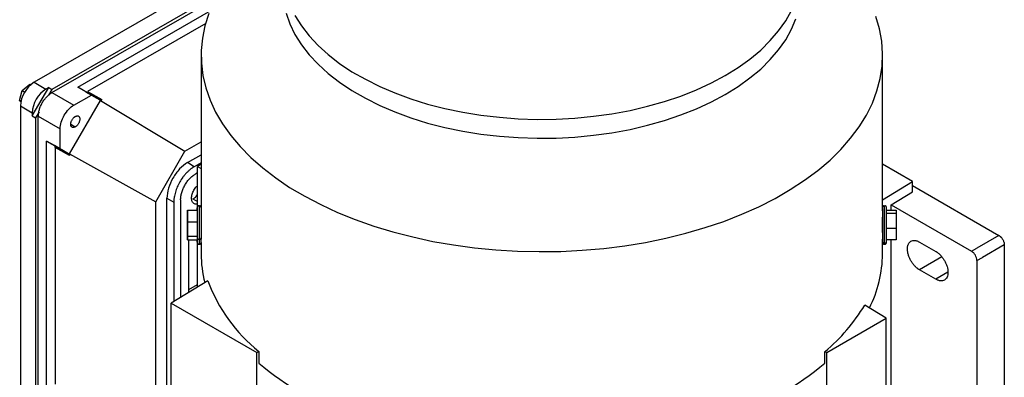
# Model space of a CAD drawing. Header units: inches. Extents: x 3 to 150, y 3 to 116.
# Tile 55 of 57: x 130.67 to 140.68, y 102.89 to 106.54. Entities that reach past the tile are written whole.
import ezdxf

# ---------------------------------------------------------------- set-up
doc = ezdxf.new("R2010")
doc.units = ezdxf.units.IN
doc.header["$LTSCALE"] = 14
doc.header["$MEASUREMENT"] = 0

msp = doc.modelspace()

# ---------------------------------------------------------------- linework, layer by layer
for p, q in [((132.916, 107.112), (130.813, 105.898)), ((132.687, 106.803), (130.994, 105.826)), ((130.994, 105.794), (132.666, 106.759)), ((131.256, 105.848), (132.609, 106.63)), ((132.559, 106.498), (131.356, 105.804)), ((132.511, 106.173), (132.511, 104.299)), ((139.444, 104.588), (139.444, 106.173)), ((130.689, 105.814), (130.767, 105.88)), ((130.767, 105.88), (130.781, 105.872)), ((130.813, 105.898), (130.933, 105.829)), ((130.665, 105.712), (130.689, 105.814)), ((130.689, 105.814), (130.718, 105.798)), ((130.794, 105.556), (130.961, 105.845)), ((130.961, 105.845), (130.933, 105.829)), ((130.994, 105.826), (130.96, 105.766)), ((130.961, 105.845), (130.994, 105.826)), ((130.994, 105.794), (131.217, 105.665)), ((131.395, 105.768), (131.256, 105.848)), ((131.336, 105.802), (131.48, 105.719)), ((131.356, 105.804), (131.5, 105.721)), ((130.665, 105.712), (130.681, 105.703)), ((130.681, 105.702), (130.665, 105.712)), ((131.171, 105.168), (131.486, 105.713)), ((131.217, 105.665), (131.395, 105.768)), ((131.48, 105.719), (131.395, 105.768)), ((131.486, 105.713), (131.5, 105.721)), ((131.486, 105.713), (132.347, 105.195)), ((130.674, 105.657), (130.794, 105.588)), ((130.674, 105.657), (130.674, 102.603)), ((130.794, 105.588), (130.794, 105.556)), ((130.862, 105.597), (130.827, 105.537)), ((130.794, 105.556), (130.827, 105.537)), ((130.827, 105.537), (130.827, 102.547)), ((130.855, 105.553), (131.078, 105.424)), ((130.855, 102.499), (130.855, 105.553)), ((131.078, 105.219), (131.078, 105.424)), ((131.185, 105.47), (131.231, 105.443)), ((130.939, 105.299), (131.078, 105.219)), ((130.939, 102.656), (130.939, 105.299)), ((131.019, 105.253), (130.939, 105.299)), ((132.347, 105.195), (132.511, 105.29)), ((131.163, 105.169), (131.019, 105.253)), ((131.027, 105.235), (131.027, 102.823)), ((131.171, 105.151), (131.027, 105.235)), ((131.078, 105.219), (131.163, 105.169)), ((132.05, 104.681), (132.347, 105.195)), ((131.171, 105.168), (132.05, 104.681)), ((131.171, 105.151), (131.171, 105.168)), ((132.372, 105.079), (132.511, 105.159)), ((132.442, 105.038), (132.372, 105.079)), ((132.511, 105.078), (132.442, 105.038)), ((132.511, 105.062), (132.473, 105.04)), ((132.473, 104.595), (132.473, 105.04)), ((132.473, 105.04), (132.511, 105.018)), ((139.748, 104.887), (139.444, 105.062)), ((132.473, 104.976), (132.456, 104.966)), ((139.444, 104.7), (139.748, 104.887)), ((139.748, 104.781), (139.748, 104.887)), ((139.532, 104.648), (139.748, 104.781)), ((139.748, 104.845), (140.627, 104.338)), ((132.05, 102.275), (132.05, 104.681)), ((132.164, 102.37), (132.164, 104.717)), ((132.164, 104.717), (132.233, 104.677)), ((132.233, 104.677), (132.233, 103.663)), ((132.303, 104.701), (132.303, 103.706)), ((132.428, 104.709), (132.473, 104.683)), ((132.373, 104.595), (132.472, 104.595)), ((132.373, 104.477), (132.373, 104.595)), ((132.373, 104.595), (132.373, 104.562)), ((132.472, 104.595), (132.472, 104.477)), ((139.483, 104.596), (139.582, 104.596)), ((139.532, 104.648), (140.348, 104.177)), ((139.532, 104.596), (139.532, 104.648)), ((139.582, 104.596), (139.582, 104.561)), ((132.373, 104.562), (132.373, 104.411)), ((132.373, 104.477), (132.472, 104.477)), ((132.373, 104.326), (132.373, 104.477)), ((132.472, 104.477), (132.472, 104.326)), ((132.511, 104.523), (132.511, 104.523)), ((139.582, 104.561), (139.483, 104.561)), ((139.582, 104.561), (139.582, 104.409)), ((132.373, 104.411), (132.373, 104.293)), ((139.582, 104.409), (139.483, 104.409)), ((139.582, 104.409), (139.582, 104.292)), ((132.472, 104.326), (132.373, 104.326)), ((132.373, 104.293), (132.373, 104.326)), ((132.373, 104.293), (132.472, 104.293)), ((132.386, 103.757), (132.386, 104.293)), ((132.472, 104.326), (132.472, 104.293)), ((132.473, 104.268), (132.473, 104.293)), ((132.511, 104.365), (132.511, 104.365)), ((139.444, 104.366), (139.444, 104.369)), ((139.444, 104.365), (139.444, 104.365)), ((139.444, 104.299), (139.444, 104.3)), ((139.582, 104.292), (139.483, 104.292)), ((139.532, 102.417), (139.532, 104.292)), ((140.627, 104.338), (140.404, 104.209)), ((132.472, 104.268), (132.472, 104.268)), ((132.473, 103.811), (132.473, 104.259)), ((132.511, 104.267), (132.511, 104.15)), ((139.444, 104.15), (139.444, 104.273)), ((139.819, 104.27), (139.986, 104.174)), ((140.348, 104.177), (140.404, 104.209)), ((140.682, 104.241), (140.46, 104.113)), ((140.682, 104.241), (140.682, 101.914)), ((140.046, 104.118), (139.819, 103.987)), ((140.404, 104.081), (140.46, 104.113)), ((140.404, 104.081), (140.404, 101.753)), ((139.986, 103.891), (139.819, 103.987)), ((132.578, 103.875), (132.207, 103.647)), ((140.109, 103.962), (139.986, 103.891)), ((132.386, 103.788), (132.473, 103.838)), ((132.207, 103.647), (133.079, 103.144)), ((132.207, 100.464), (132.207, 103.647)), ((139.482, 103.494), (139.262, 103.627)), ((138.877, 103.144), (139.482, 103.494)), ((139.482, 98.189), (139.482, 103.494)), ((133.079, 103.144), (133.097, 103.154)), ((133.079, 97.84), (133.079, 103.144)), ((133.097, 103.154), (133.097, 103.037)), ((138.858, 103.037), (138.858, 103.154)), ((138.858, 103.154), (138.877, 103.144)), ((138.877, 97.84), (138.877, 103.144))]:
    msp.add_line(p, q)
at = {"flags": 128}
for points in [[(132.59, 106.599), (132.55, 106.474), (132.524, 106.348), (132.512, 106.221), (132.514, 106.094), (132.529, 105.967), (132.559, 105.842), (132.602, 105.717), (132.659, 105.594), (132.73, 105.474), (132.813, 105.357), (132.909, 105.242), (133.018, 105.132), (133.138, 105.026), (133.27, 104.924), (133.412, 104.827), (133.566, 104.736), (133.728, 104.651), (133.9, 104.571), (134.08, 104.499), (134.268, 104.432), (134.463, 104.373), (134.664, 104.322), (134.87, 104.277), (135.08, 104.24), (135.294, 104.211), (135.511, 104.19), (135.73, 104.177), (135.95, 104.172), (136.17, 104.175), (136.389, 104.186), (136.607, 104.205), (136.821, 104.232), (137.033, 104.267), (137.24, 104.31), (137.443, 104.36), (137.639, 104.417), (137.828, 104.481), (138.011, 104.553), (138.185, 104.63), (138.35, 104.714), (138.505, 104.804), (138.651, 104.899), (138.785, 105), (138.909, 105.105), (139.02, 105.214), (139.119, 105.328), (139.206, 105.444), (139.279, 105.564), (139.34, 105.686), (139.387, 105.81), (139.42, 105.936), (139.439, 106.062), (139.444, 106.189), (139.435, 106.316), (139.413, 106.443), (139.376, 106.568)], [(133.375, 106.601), (133.414, 106.492), (133.466, 106.385), (133.531, 106.28), (133.61, 106.179), (133.701, 106.081), (133.805, 105.987), (133.92, 105.898), (134.045, 105.813), (134.182, 105.735), (134.328, 105.662), (134.482, 105.596), (134.645, 105.536), (134.814, 105.483), (134.99, 105.438), (135.172, 105.4), (135.357, 105.37), (135.546, 105.348), (135.737, 105.334), (135.929, 105.328), (136.122, 105.33), (136.314, 105.34), (136.504, 105.358), (136.691, 105.384), (136.875, 105.418), (137.053, 105.46), (137.226, 105.509), (137.393, 105.565), (137.551, 105.628), (137.702, 105.698), (137.843, 105.773), (137.974, 105.855), (138.094, 105.942), (138.204, 106.033), (138.301, 106.129), (138.386, 106.229), (138.458, 106.332), (138.517, 106.438), (138.562, 106.546)], [(133.466, 106.578), (133.531, 106.473), (133.61, 106.372), (133.701, 106.274), (133.805, 106.18), (133.92, 106.09), (134.045, 106.006), (134.182, 105.928), (134.328, 105.855), (134.482, 105.789), (134.645, 105.729), (134.814, 105.676), (134.99, 105.631), (135.172, 105.593), (135.357, 105.563), (135.546, 105.541), (135.737, 105.527), (135.929, 105.52), (136.122, 105.523), (136.314, 105.533), (136.504, 105.551), (136.691, 105.577), (136.875, 105.611), (137.053, 105.653), (137.226, 105.702), (137.393, 105.758), (137.551, 105.821), (137.702, 105.891), (137.843, 105.966), (137.974, 106.048), (138.094, 106.135), (138.204, 106.226), (138.301, 106.322), (138.386, 106.422), (138.458, 106.525), (138.517, 106.631)]]:
    msp.add_lwpolyline(points, dxfattribs=at)
for centre, radius, start, end in [((130.976, 105.643), 0.303, 122.6055, 177.3945), ((131.096, 105.574), 0.303, 122.6055, 177.3945), ((140.283, 104.075), 0.121, 2.6055, 57.3945), ((133.688, 104.151), 1.177, 180.0606, 194.4644), ((138.203, 104.16), 1.241, 333.0843, 359.5433), ((134.18, 104.48), 1.712, 200.6791, 230.758), ((137.636, 104.606), 1.898, 310.0968, 328.9536), ((135.171, 105.531), 3.244, 230.2556, 249.4593), ((136.784, 105.531), 3.244, 290.5407, 309.7444)]:
    msp.add_arc(centre, radius, start, end)
for points, knots in [([(130.855, 105.553), (130.855, 105.555), (130.855, 105.559), (130.856, 105.566), (130.856, 105.572), (130.857, 105.579), (130.858, 105.589), (130.861, 105.603), (130.866, 105.62), (130.871, 105.638), (130.881, 105.662), (130.895, 105.69), (130.913, 105.717), (130.929, 105.737), (130.941, 105.751), (130.954, 105.764), (130.966, 105.774), (130.976, 105.782), (130.985, 105.788), (130.991, 105.792), (130.994, 105.794)], [0, 0, 0, 0, 0.025042, 0.050031, 0.075006, 0.100007, 0.125071, 0.18755, 0.2501, 0.31258, 0.375129, 0.500007, 0.624885, 0.687364, 0.749914, 0.812393, 0.874943, 0.916643, 0.958269, 1, 1, 1, 1]), ([(131.5, 105.721), (131.499, 105.72), (131.497, 105.719), (131.495, 105.718), (131.492, 105.718), (131.488, 105.717), (131.484, 105.717), (131.482, 105.718), (131.48, 105.719)], [0, 0, 0, 0, 0.125082, 0.249333, 0.373968, 0.50019, 0.749354, 1, 1, 1, 1]), ([(131.078, 105.424), (131.078, 105.445), (131.082, 105.468), (131.095, 105.515), (131.106, 105.539), (131.132, 105.584), (131.147, 105.605), (131.181, 105.64), (131.199, 105.655), (131.217, 105.665)], [0, 0, 0, 0, 0.25, 0.25, 0.5, 0.5, 0.75, 0.75, 1, 1, 1, 1]), ([(131.231, 105.443), (131.23, 105.443), (131.227, 105.441), (131.224, 105.44), (131.22, 105.439), (131.217, 105.438), (131.212, 105.437), (131.205, 105.437), (131.198, 105.44), (131.193, 105.445), (131.188, 105.451), (131.186, 105.46), (131.185, 105.47), (131.186, 105.481), (131.188, 105.492), (131.193, 105.504), (131.198, 105.515), (131.205, 105.526), (131.212, 105.535), (131.219, 105.541), (131.225, 105.546), (131.229, 105.548), (131.231, 105.55)], [0, 0, 0, 0, 0.025166, 0.050106, 0.074976, 0.099933, 0.125133, 0.187561, 0.250098, 0.312526, 0.375063, 0.437491, 0.500027, 0.562456, 0.624992, 0.687421, 0.749957, 0.812385, 0.874922, 0.916712, 0.958162, 1, 1, 1, 1]), ([(131.231, 105.55), (131.232, 105.55), (131.235, 105.552), (131.238, 105.553), (131.242, 105.554), (131.245, 105.555), (131.25, 105.556), (131.257, 105.556), (131.264, 105.553), (131.269, 105.548), (131.274, 105.542), (131.276, 105.533), (131.277, 105.523), (131.276, 105.512), (131.274, 105.501), (131.269, 105.489), (131.264, 105.478), (131.257, 105.467), (131.25, 105.458), (131.243, 105.452), (131.237, 105.447), (131.233, 105.445), (131.231, 105.443)], [0, 0, 0, 0, 0.025166, 0.050106, 0.074976, 0.099933, 0.125133, 0.187561, 0.250098, 0.312526, 0.375063, 0.437491, 0.500027, 0.562456, 0.624992, 0.687421, 0.749957, 0.812385, 0.874922, 0.916712, 0.958162, 1, 1, 1, 1]), ([(131.027, 105.235), (131.027, 105.236), (131.027, 105.238), (131.026, 105.241), (131.026, 105.244), (131.024, 105.248), (131.022, 105.25), (131.02, 105.252), (131.019, 105.253)], [0, 0, 0, 0, 0.122331, 0.262405, 0.420216, 0.595758, 0.789022, 1, 1, 1, 1]), ([(131.163, 105.169), (131.164, 105.169), (131.165, 105.168), (131.166, 105.167), (131.168, 105.165), (131.169, 105.162), (131.171, 105.158), (131.171, 105.153), (131.171, 105.151)], [0, 0, 0, 0, 0.12515, 0.249452, 0.374118, 0.500351, 0.749474, 1, 1, 1, 1]), ([(132.372, 105.079), (132.345, 105.063), (132.318, 105.041), (132.267, 104.988), (132.244, 104.956), (132.205, 104.889), (132.19, 104.854), (132.169, 104.783), (132.164, 104.749), (132.164, 104.717)], [0, 0, 0, 0, 0.25, 0.25, 0.5, 0.5, 0.75, 0.75, 1, 1, 1, 1]), ([(132.442, 105.038), (132.44, 105.037), (132.435, 105.034), (132.428, 105.03), (132.422, 105.026), (132.415, 105.021), (132.408, 105.016), (132.397, 105.007), (132.381, 104.993), (132.362, 104.974), (132.343, 104.953), (132.32, 104.924), (132.293, 104.883), (132.272, 104.84), (132.258, 104.805), (132.249, 104.778), (132.242, 104.752), (132.237, 104.729), (132.235, 104.709), (132.233, 104.693), (132.233, 104.682), (132.233, 104.677)], [0, 0, 0, 0, 0.020876, 0.041711, 0.062525, 0.083342, 0.104184, 0.125073, 0.187564, 0.250102, 0.312593, 0.375131, 0.500008, 0.624886, 0.687377, 0.749914, 0.812405, 0.874943, 0.916648, 0.958274, 1, 1, 1, 1]), ([(132.303, 104.701), (132.303, 104.703), (132.303, 104.708), (132.303, 104.715), (132.304, 104.722), (132.305, 104.73), (132.306, 104.741), (132.309, 104.756), (132.314, 104.775), (132.321, 104.795), (132.331, 104.821), (132.347, 104.852), (132.366, 104.882), (132.384, 104.904), (132.397, 104.919), (132.411, 104.933), (132.424, 104.944), (132.436, 104.953), (132.446, 104.96), (132.453, 104.964), (132.456, 104.966)], [0, 0, 0, 0, 0.025043, 0.050032, 0.075008, 0.100008, 0.125071, 0.187554, 0.2501, 0.312583, 0.375129, 0.500007, 0.624885, 0.687367, 0.749914, 0.812396, 0.874943, 0.916644, 0.95827, 1, 1, 1, 1]), ([(132.473, 104.66), (132.471, 104.659), (132.457, 104.654), (132.437, 104.661), (132.418, 104.681), (132.412, 104.716), (132.418, 104.758), (132.437, 104.8), (132.457, 104.83), (132.471, 104.84), (132.473, 104.842)], [0, 0, 0, 0, 0.036276, 0.190851, 0.345425, 0.5, 0.654575, 0.809149, 0.963724, 1, 1, 1, 1]), ([(132.428, 104.709), (132.439, 104.716), (132.456, 104.727), (132.469, 104.746), (132.473, 104.753)], [0, 0, 0, 0, 0.6728, 1, 1, 1, 1]), ([(132.491, 104.641), (132.491, 104.641), (132.489, 104.641), (132.484, 104.64), (132.479, 104.637), (132.476, 104.633), (132.473, 104.63), (132.472, 104.627), (132.472, 104.624), (132.472, 104.623), (132.472, 104.622), (132.472, 104.621), (132.472, 104.621), (132.472, 104.621), (132.472, 104.621), (132.472, 104.621), (132.472, 104.621), (132.472, 104.621), (132.472, 104.62)], [0, 0, 0, 0, 0.015163, 0.184184, 0.317102, 0.428212, 0.521841, 0.598205, 0.656259, 0.694901, 0.714806, 0.718241, 0.720584, 0.723328, 0.728007, 0.739184, 0.783521, 1, 1, 1, 1]), ([(132.472, 104.595), (132.472, 104.598), (132.472, 104.613), (132.472, 104.622), (132.472, 104.62), (132.472, 104.62)], [0, 0, 0, 0, 0.137348, 0.720509, 1, 1, 1, 1]), ([(132.472, 104.62), (132.472, 104.62), (132.472, 104.62), (132.472, 104.611), (132.472, 104.593), (132.472, 104.564), (132.472, 104.528), (132.472, 104.488), (132.472, 104.448), (132.472, 104.401), (132.472, 104.352), (132.472, 104.324), (132.472, 104.312)], [0, 0, 0, 0, 0.01634, 0.114245, 0.217999, 0.324947, 0.431895, 0.53565, 0.633555, 0.723818, 0.878061, 1, 1, 1, 1]), ([(132.511, 104.62), (132.511, 104.62), (132.511, 104.621), (132.511, 104.621), (132.511, 104.621), (132.511, 104.621), (132.511, 104.621), (132.511, 104.621), (132.511, 104.621), (132.511, 104.622), (132.511, 104.624), (132.51, 104.628), (132.508, 104.632), (132.504, 104.637), (132.498, 104.64), (132.494, 104.64), (132.491, 104.641)], [0, 0, 0, 0, 0.163972, 0.286421, 0.349144, 0.3580888, 0.3621639, 0.36489, 0.3675678, 0.3737075, 0.4045537, 0.5003309, 0.6007242, 0.7279345, 0.8657812, 1, 1, 1, 1]), ([(132.491, 104.64), (132.491, 104.64), (132.491, 104.64), (132.491, 104.63), (132.491, 104.609), (132.491, 104.577), (132.491, 104.537), (132.491, 104.492), (132.491, 104.448), (132.491, 104.396), (132.491, 104.342), (132.491, 104.311), (132.491, 104.298)], [0, 0, 0, 0, 0.050139, 0.144679, 0.244869, 0.348142, 0.451415, 0.551605, 0.646146, 0.733308, 0.88225, 1, 1, 1, 1]), ([(139.464, 104.64), (139.462, 104.641), (139.459, 104.641), (139.454, 104.638), (139.449, 104.635), (139.447, 104.631), (139.445, 104.628), (139.444, 104.625), (139.444, 104.623), (139.444, 104.622), (139.444, 104.622), (139.444, 104.621), (139.444, 104.621)], [0, 0, 0, 0, 0.142009, 0.350199, 0.519829, 0.663237, 0.782588, 0.877126, 0.945075, 0.985806, 0.997805, 1, 1, 1, 1]), ([(139.444, 104.612), (139.444, 104.612), (139.444, 104.61), (139.444, 104.595), (139.444, 104.571), (139.444, 104.538), (139.444, 104.498), (139.444, 104.454), (139.444, 104.412), (139.444, 104.373), (139.444, 104.332), (139.444, 104.296), (139.444, 104.281), (139.444, 104.275)], [0, 0, 0, 0, 0.012055, 0.095093, 0.185159, 0.280607, 0.378992, 0.477378, 0.572826, 0.662892, 0.745929, 0.887823, 1, 1, 1, 1]), ([(139.483, 104.611), (139.483, 104.615), (139.483, 104.621), (139.483, 104.621), (139.483, 104.621), (139.483, 104.621), (139.483, 104.621), (139.483, 104.622), (139.483, 104.622), (139.483, 104.625), (139.482, 104.629), (139.479, 104.635), (139.473, 104.639), (139.468, 104.641), (139.465, 104.641), (139.464, 104.64)], [0, 0, 0, 0, 0.513196, 0.644803, 0.653388, 0.656885, 0.658199, 0.660159, 0.667523, 0.683033, 0.754688, 0.80739, 0.89083, 0.968967, 1, 1, 1, 1]), ([(139.464, 104.256), (139.464, 104.263), (139.464, 104.279), (139.464, 104.32), (139.464, 104.365), (139.464, 104.408), (139.464, 104.456), (139.464, 104.504), (139.464, 104.548), (139.464, 104.585), (139.464, 104.613), (139.464, 104.635), (139.464, 104.638), (139.464, 104.64)], [0, 0, 0, 0, 0.100037, 0.226576, 0.300627, 0.380946, 0.466065, 0.553804, 0.641542, 0.726661, 0.806981, 0.881032, 1, 1, 1, 1]), ([(139.483, 104.275), (139.483, 104.281), (139.483, 104.296), (139.483, 104.332), (139.483, 104.373), (139.483, 104.412), (139.483, 104.454), (139.483, 104.498), (139.483, 104.538), (139.483, 104.571), (139.483, 104.595), (139.483, 104.609), (139.483, 104.611), (139.483, 104.611)], [0, 0, 0, 0, 0.113351, 0.256731, 0.340637, 0.431647, 0.528094, 0.62751, 0.726926, 0.823373, 0.914383, 0.998289, 1, 1, 1, 1]), ([(132.373, 104.356), (132.373, 104.368), (132.373, 104.391), (132.373, 104.438), (132.373, 104.484), (132.373, 104.525), (132.373, 104.552), (132.373, 104.564), (132.373, 104.561), (132.373, 104.561)], [0, 0, 0, 0, 0.163044, 0.326088, 0.489132, 0.652176, 0.815221, 0.978265, 1, 1, 1, 1]), ([(132.373, 104.356), (132.373, 104.346), (132.373, 104.338), (132.373, 104.327), (132.373, 104.325), (132.373, 104.327), (132.373, 104.331), (132.373, 104.344), (132.373, 104.353), (132.373, 104.376), (132.373, 104.39), (132.373, 104.419), (132.373, 104.435), (132.373, 104.466), (132.373, 104.481), (132.373, 104.509), (132.373, 104.521), (132.373, 104.532)], [0, 0, 0, 0, 0.125, 0.125, 0.25, 0.25, 0.375, 0.375, 0.5, 0.5, 0.625, 0.625, 0.75, 0.75, 0.875, 0.875, 1, 1, 1, 1]), ([(139.444, 104.369), (139.444, 104.373), (139.444, 104.382), (139.444, 104.407), (139.444, 104.437), (139.444, 104.468), (139.444, 104.496), (139.444, 104.515), (139.444, 104.524), (139.444, 104.522), (139.444, 104.522)], [0, 0, 0, 0, 0.138477, 0.276954, 0.41543, 0.553907, 0.692384, 0.830861, 0.969337, 1, 1, 1, 1]), ([(132.472, 104.312), (132.472, 104.31), (132.472, 104.309), (132.474, 104.305), (132.475, 104.303), (132.479, 104.3), (132.482, 104.299), (132.486, 104.298), (132.489, 104.298), (132.491, 104.298)], [0, 0, 0, 0, 0.25, 0.25, 0.5, 0.5, 0.75, 0.75, 1, 1, 1, 1]), ([(132.472, 104.312), (132.472, 104.302), (132.472, 104.28), (132.472, 104.267), (132.472, 104.267), (132.472, 104.268)], [0, 0, 0, 0, 0.415321, 0.940664, 1, 1, 1, 1]), ([(132.472, 104.268), (132.472, 104.268), (132.472, 104.268), (132.472, 104.275), (132.472, 104.287), (132.472, 104.293)], [0, 0, 0, 0, 0.060019, 0.571533, 1, 1, 1, 1]), ([(132.491, 104.298), (132.494, 104.298), (132.496, 104.298), (132.501, 104.299), (132.503, 104.3), (132.507, 104.303), (132.509, 104.305), (132.511, 104.309), (132.511, 104.31), (132.511, 104.312)], [0, 0, 0, 0, 0.25, 0.25, 0.5, 0.5, 0.75, 0.75, 1, 1, 1, 1]), ([(132.491, 104.298), (132.491, 104.286), (132.491, 104.261), (132.491, 104.247), (132.491, 104.248), (132.491, 104.248)], [0, 0, 0, 0, 0.3876881, 0.8780791, 1, 1, 1, 1]), ([(132.511, 104.267), (132.511, 104.267), (132.511, 104.267), (132.511, 104.28), (132.511, 104.302), (132.511, 104.312)], [0, 0, 0, 0, 0.042547, 0.577267, 1, 1, 1, 1]), ([(139.444, 104.267), (139.444, 104.269), (139.444, 104.272), (139.444, 104.287), (139.444, 104.298), (139.444, 104.3)], [0, 0, 0, 0, 0.5489139, 0.8903477, 1, 1, 1, 1]), ([(139.444, 104.275), (139.444, 104.273), (139.444, 104.268), (139.444, 104.267), (139.444, 104.267), (139.444, 104.267), (139.444, 104.267), (139.444, 104.267), (139.444, 104.267), (139.444, 104.266), (139.444, 104.266), (139.444, 104.264), (139.445, 104.26), (139.447, 104.255), (139.451, 104.251), (139.457, 104.248), (139.461, 104.247), (139.464, 104.247)], [0, 0, 0, 0, 0.211712, 0.502797, 0.575521, 0.612773, 0.618085, 0.620505, 0.622124, 0.623715, 0.627361, 0.645681, 0.702564, 0.762188, 0.83774, 0.919608, 1, 1, 1, 1]), ([(139.697, 104.2), (139.697, 104.202), (139.697, 104.206), (139.697, 104.213), (139.698, 104.22), (139.699, 104.228), (139.702, 104.238), (139.706, 104.248), (139.711, 104.258), (139.719, 104.269), (139.732, 104.28), (139.748, 104.286), (139.761, 104.287), (139.772, 104.287), (139.784, 104.285), (139.795, 104.282), (139.807, 104.277), (139.815, 104.272), (139.819, 104.27)], [0, 0, 0, 0, 0.03129, 0.062515, 0.09375, 0.125071, 0.187547, 0.250104, 0.31258, 0.375137, 0.500019, 0.6249, 0.687377, 0.749934, 0.81241, 0.874967, 0.937463, 1, 1, 1, 1]), ([(140.627, 104.338), (140.628, 104.337), (140.63, 104.336), (140.634, 104.333), (140.637, 104.33), (140.641, 104.327), (140.644, 104.324), (140.65, 104.318), (140.658, 104.309), (140.666, 104.296), (140.673, 104.283), (140.678, 104.27), (140.681, 104.259), (140.682, 104.25), (140.682, 104.244), (140.682, 104.241)], [0, 0, 0, 0, 0.041978, 0.083605, 0.125061, 0.166527, 0.208184, 0.250211, 0.375049, 0.500065, 0.624903, 0.749919, 0.833482, 0.916358, 1, 1, 1, 1]), ([(132.472, 104.268), (132.472, 104.268), (132.472, 104.266), (132.472, 104.267), (132.472, 104.267), (132.472, 104.267), (132.472, 104.266), (132.472, 104.266), (132.472, 104.265), (132.472, 104.263), (132.473, 104.258), (132.476, 104.253), (132.482, 104.249), (132.487, 104.247), (132.49, 104.247), (132.491, 104.247)], [0, 0, 0, 0, 0.075455, 0.325323, 0.341622, 0.348261, 0.350756, 0.354477, 0.368458, 0.397907, 0.533957, 0.634022, 0.792435, 0.940786, 1, 1, 1, 1]), ([(132.491, 104.247), (132.493, 104.247), (132.496, 104.247), (132.501, 104.249), (132.506, 104.253), (132.508, 104.256), (132.51, 104.26), (132.511, 104.262), (132.511, 104.264), (132.511, 104.266), (132.511, 104.266), (132.511, 104.266), (132.511, 104.267), (132.511, 104.267), (132.511, 104.267), (132.511, 104.267), (132.511, 104.267), (132.511, 104.267), (132.511, 104.267)], [0, 0, 0, 0, 0.105023, 0.259614, 0.385571, 0.492055, 0.580678, 0.650878, 0.701337, 0.731586, 0.740502, 0.743736, 0.74615, 0.749199, 0.754661, 0.768586, 0.830551, 1, 1, 1, 1]), ([(139.444, 104.275), (139.444, 104.273), (139.444, 104.27), (139.446, 104.266), (139.448, 104.264), (139.452, 104.26), (139.454, 104.258), (139.459, 104.257), (139.461, 104.256), (139.464, 104.256)], [0, 0, 0, 0, 0.25, 0.25, 0.5, 0.5, 0.75, 0.75, 1, 1, 1, 1]), ([(139.444, 104.275), (139.444, 104.27), (139.444, 104.264), (139.444, 104.267), (139.444, 104.267)], [0, 0, 0, 0, 0.930355, 1, 1, 1, 1]), ([(139.464, 104.256), (139.466, 104.256), (139.469, 104.257), (139.473, 104.258), (139.476, 104.26), (139.48, 104.264), (139.481, 104.266), (139.483, 104.27), (139.483, 104.273), (139.483, 104.275)], [0, 0, 0, 0, 0.25, 0.25, 0.5, 0.5, 0.75, 0.75, 1, 1, 1, 1]), ([(139.464, 104.247), (139.464, 104.247), (139.466, 104.247), (139.471, 104.248), (139.476, 104.251), (139.479, 104.255), (139.482, 104.258), (139.483, 104.261), (139.483, 104.264), (139.483, 104.265), (139.483, 104.266), (139.483, 104.267), (139.483, 104.267), (139.483, 104.267), (139.483, 104.267), (139.483, 104.267), (139.483, 104.267), (139.483, 104.267), (139.483, 104.267)], [0, 0, 0, 0, 0.017399, 0.229209, 0.395775, 0.535012, 0.652343, 0.748038, 0.82079, 0.869214, 0.894157, 0.898462, 0.901399, 0.904837, 0.9107, 0.924707, 0.980267, 1, 1, 1, 1]), ([(139.464, 104.248), (139.464, 104.248), (139.464, 104.244), (139.464, 104.25), (139.464, 104.256)], [0, 0, 0, 0, 0.0698399, 1, 1, 1, 1]), ([(139.483, 104.267), (139.483, 104.267), (139.483, 104.264), (139.483, 104.27), (139.483, 104.275)], [0, 0, 0, 0, 0.002642, 1, 1, 1, 1]), ([(139.819, 103.987), (139.817, 103.989), (139.813, 103.991), (139.807, 103.995), (139.801, 103.999), (139.793, 104.005), (139.784, 104.014), (139.772, 104.025), (139.761, 104.037), (139.748, 104.055), (139.732, 104.078), (139.719, 104.104), (139.711, 104.124), (139.706, 104.14), (139.702, 104.155), (139.699, 104.171), (139.697, 104.185), (139.697, 104.195), (139.697, 104.2)], [0, 0, 0, 0, 0.0312904, 0.0625153, 0.0937502, 0.1250706, 0.1875472, 0.2501037, 0.3125803, 0.3751368, 0.5000186, 0.6249004, 0.687377, 0.7499336, 0.8124102, 0.8749667, 0.9374634, 1, 1, 1, 1]), ([(139.986, 104.174), (139.988, 104.173), (139.992, 104.17), (139.998, 104.166), (140.004, 104.162), (140.012, 104.156), (140.022, 104.147), (140.033, 104.136), (140.044, 104.124), (140.058, 104.106), (140.073, 104.083), (140.089, 104.052), (140.1, 104.021), (140.107, 103.99), (140.11, 103.961), (140.107, 103.935), (140.1, 103.912), (140.089, 103.894), (140.073, 103.881), (140.058, 103.876), (140.044, 103.874), (140.033, 103.874), (140.022, 103.876), (140.01, 103.88), (139.998, 103.884), (139.99, 103.889), (139.986, 103.891)], [0, 0, 0, 0, 0.015653, 0.031272, 0.046897, 0.062565, 0.093818, 0.125111, 0.156364, 0.187657, 0.250128, 0.312598, 0.375068, 0.437539, 0.500009, 0.56248, 0.62495, 0.687421, 0.749891, 0.812361, 0.843615, 0.874908, 0.906161, 0.937454, 0.968717, 1, 1, 1, 1])]:
    msp.add_open_spline(points, degree=3, knots=knots)
msp.add_open_spline([(132.373, 104.532), (132.373, 104.542), (132.373, 104.55), (132.373, 104.555)], degree=3)

doc.saveas('drawing.dxf')
